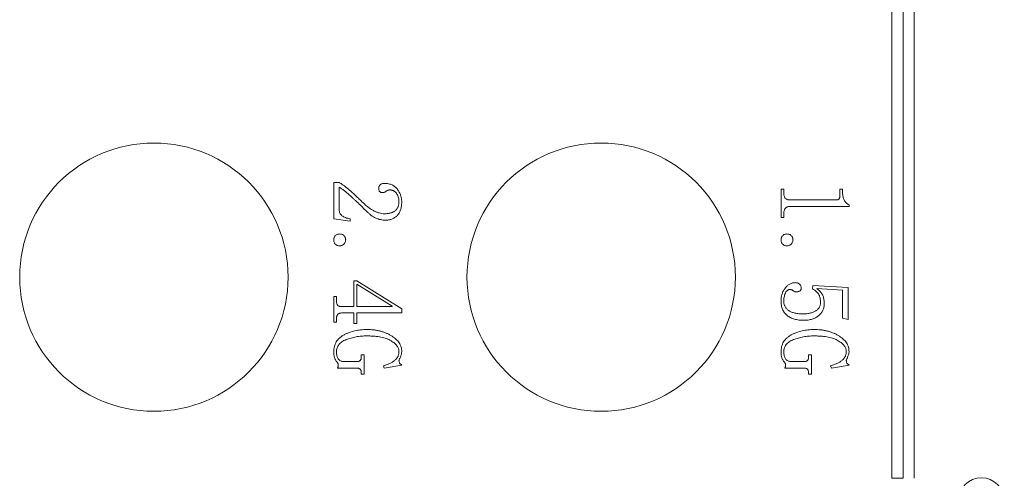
# Model space of a CAD drawing. Header units: millimetres. Extents: x -8 to 1027, y -4 to 297.
# Tile 10 of 15: x 161 to 205, y 164 to 185. Entities that reach past the tile are written whole.
import ezdxf

# ---------------------------------------------------------------- set-up
doc = ezdxf.new("R2010")
doc.units = ezdxf.units.MM

msp = doc.modelspace()

# ---------------------------------------------------------------- linework, layer by layer
at = {"color": 7, "linetype": 'Continuous', "lineweight": 15}
for p, q in [((200.00187, 164.2627095), (200.00187, 200.2627079)), ((200.5018673, 200.2627079), (200.5018673, 164.2627095)), ((201.0018683, 164.2627095), (201.0018683, 200.2627079)), ((175.0429651, 175.8742242), (175.0429651, 177.4955855)), ((175.0429651, 177.4955855), (175.2895402, 177.4955855)), ((175.2895402, 177.2849688), (175.2895402, 176.2691301)), ((195.0429647, 175.9243098), (195.0429647, 177.2002087)), ((195.0429647, 177.2002087), (195.1662532, 177.2002087)), ((195.1662532, 177.2002087), (195.1662532, 177.0441726)), ((197.6731016, 176.8881369), (197.6731016, 177.2002087)), ((197.6731016, 177.2002087), (197.7963901, 177.2002087)), ((197.7963901, 177.2002087), (197.7963901, 177.0441726)), ((195.4410827, 176.7147633), (197.5183493, 176.7147633)), ((198.0840607, 176.4270922), (195.4442902, 176.4270922)), ((198.0840607, 176.4990099), (198.0840607, 176.4270922)), ((175.7826904, 175.769558), (175.0429651, 175.8742242)), ((175.7826904, 175.8729399), (175.7826904, 175.769558)), ((195.1662532, 175.9243098), (195.0429647, 175.9243098)), ((195.1662532, 176.0976829), (195.1662532, 175.9243098)), ((175.9470745, 171.9476406), (175.9470745, 173.0983251)), ((175.9470745, 173.0983251), (176.0703611, 173.0983251)), ((176.0703611, 173.0983251), (178.0840612, 171.8397637)), ((177.6589757, 171.9649772), (176.0703611, 172.9422894)), ((176.0703611, 172.9422894), (176.0703611, 171.9476406)), ((196.4466466, 172.7355256), (196.4646249, 172.8928455)), ((196.4646249, 172.8928455), (198.0429633, 172.8055172)), ((197.7963901, 172.6841557), (196.6373554, 172.7541473)), ((197.7963901, 171.4249517), (197.7963901, 172.6841557)), ((198.0429633, 172.8055172), (198.0429633, 171.3722975)), ((175.0429651, 171.2438728), (175.0429651, 172.398411)), ((175.0429651, 172.398411), (175.1662518, 172.398411)), ((175.1662518, 172.398411), (175.1662518, 172.2077003)), ((175.3871428, 171.9476406), (175.9470745, 171.9476406)), ((176.0703611, 171.9476406), (177.6589757, 171.9476406)), ((177.6589757, 171.9476406), (177.6589757, 171.9649772)), ((178.0840612, 171.8397637), (178.0840612, 171.6599691)), ((175.1662518, 171.3999093), (175.1662518, 171.2438728)), ((175.9470745, 171.6599691), (175.3871428, 171.6599691)), ((175.9470745, 171.1918612), (175.9470745, 171.6599691)), ((178.0840612, 171.6599691), (176.0703611, 171.6599691)), ((176.0703611, 171.6599691), (176.0703611, 171.1918612)), ((198.0429633, 171.3722975), (197.7963901, 171.4249517)), ((175.1662518, 171.2438728), (175.0429651, 171.2438728)), ((176.0703611, 171.1918612), (175.9470745, 171.1918612)), ((176.2758407, 169.689935), (176.2758407, 169.793959)), ((176.2758407, 169.793959), (176.3991291, 169.793959)), ((176.3991291, 169.793959), (176.3991291, 168.916818)), ((196.2758421, 169.689935), (196.2758421, 169.793959)), ((196.2758421, 169.793959), (196.3991306, 169.793959)), ((196.3991306, 169.793959), (196.3991306, 168.916818)), ((176.083204, 169.1942152), (175.2073492, 169.1942152)), ((175.4783249, 169.4818868), (176.0677944, 169.4818868)), ((177.3032385, 169.1942152), (177.2621429, 169.2982393)), ((178.0840612, 169.3309874), (177.3032385, 169.1942152)), ((196.0832036, 169.1942152), (195.2073469, 169.1942152)), ((195.4783245, 169.4818868), (196.0677921, 169.4818868)), ((197.3032399, 169.1942152), (197.2621425, 169.2982393)), ((198.0840607, 169.3309874), (197.3032399, 169.1942152)), ((176.2758407, 168.916818), (176.2758407, 169.0035046)), ((176.3991291, 168.916818), (176.2758407, 168.916818)), ((196.2758421, 168.916818), (196.2758421, 169.0035046)), ((196.3991306, 168.916818), (196.2758421, 168.916818)), ((200.00187, 164.2627095), (200.5018673, 164.2627095))]:
    msp.add_line(p, q, dxfattribs=at)
for centre, radius in [((167.0018688, 173.2627087), 6), ((187.0018688, 173.2627087), 6), ((204.0018688, 163.2627087), 1.025)]:
    msp.add_circle(centre, radius, dxfattribs=at)
for points, knots in [([(175.2895401, 177.4955854), (175.3177735, 177.4789864), (175.379076, 177.4429452), (175.473882, 177.3774919), (175.5788119, 177.2971196), (175.6735597, 177.2220588), (175.7546666, 177.1542828), (175.8198789, 177.097896), (175.8881469, 177.0375336), (175.9585614, 176.9726378), (176.0318032, 176.9037412), (176.1081622, 176.8313469), (176.187347, 176.7549181), (176.2403865, 176.7019981), (176.2674938, 176.6749518)], [0, 0, 0, 0, 0.0767552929, 0.1666570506, 0.2698163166, 0.3865717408, 0.4499783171, 0.5175704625, 0.5886553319, 0.6635833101, 0.7420304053, 0.82436835, 0.9102383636, 1, 1, 1, 1]), ([(177.0566634, 177.2220409), (177.0573512, 177.239015), (177.0586748, 177.2716818), (177.0701706, 177.3178703), (177.090017, 177.3582482), (177.1174025, 177.3933488), (177.1546865, 177.4218406), (177.2021599, 177.4414379), (177.2592655, 177.4526947), (177.3004, 177.4538622), (177.3225024, 177.4544895)], [0, 0, 0, 0, 0.1259404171, 0.2423728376, 0.3504308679, 0.4579262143, 0.5701594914, 0.6947686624, 0.8359931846, 1, 1, 1, 1]), ([(177.3225024, 177.4544895), (177.3525198, 177.4539038), (177.4111362, 177.4527601), (177.4961122, 177.4393823), (177.5757334, 177.4188637), (177.6503397, 177.3909449), (177.7186648, 177.3531807), (177.7816995, 177.3077806), (177.8392653, 177.2542042), (177.8898507, 177.1925372), (177.9345452, 177.1268205), (177.9751656, 177.0599484), (178.0081328, 176.9910809), (178.036161, 176.9217438), (178.0574288, 176.8509957), (178.0728892, 176.7793087), (178.0820685, 176.706225), (178.0833942, 176.6572116), (178.0840606, 176.6325717)], [0, 0, 0, 0, 0.0718695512, 0.1403428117, 0.2055274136, 0.2686787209, 0.3306506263, 0.3920018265, 0.454417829, 0.5185097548, 0.5826714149, 0.6447705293, 0.7057863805, 0.7654067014, 0.8238168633, 0.8825638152, 0.9409627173, 1, 1, 1, 1]), ([(176.5172798, 176.2049176), (176.4769044, 176.2452365), (176.398186, 176.3238447), (176.2821761, 176.4370762), (176.1722018, 176.5432893), (176.0682023, 176.6422094), (175.9699475, 176.7340289), (175.877732, 176.8188634), (175.7908911, 176.8959796), (175.7100692, 176.9658332), (175.635442, 177.0290757), (175.5668238, 177.0851788), (175.5053298, 177.1355027), (175.4501446, 177.1788994), (175.400679, 177.2144996), (175.3581824, 177.2445024), (175.3221477, 177.2677905), (175.2994582, 177.2797439), (175.2895401, 177.284969)], [0, 0, 0, 0, 0.1044832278, 0.2037065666, 0.2968414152, 0.3844466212, 0.4665277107, 0.5430914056, 0.6138849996, 0.679183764, 0.7387017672, 0.7930005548, 0.8414807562, 0.8842093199, 0.9215259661, 0.9530569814, 0.9794801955, 1, 1, 1, 1]), ([(177.2338894, 177.0435306), (177.2199349, 177.0439104), (177.1936617, 177.0446255), (177.1569017, 177.0528532), (177.1259587, 177.0673096), (177.0998991, 177.0867578), (177.0802634, 177.112957), (177.066021, 177.144454), (177.0577986, 177.181604), (177.0570551, 177.2080863), (177.0566634, 177.2220409)], [0, 0, 0, 0, 0.1449426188, 0.2728948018, 0.3883943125, 0.4979057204, 0.6074171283, 0.7249362, 0.8550573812, 1, 1, 1, 1]), ([(177.3757986, 177.0955426), (177.3642026, 177.0877606), (177.3417854, 177.0727166), (177.3061715, 177.0555084), (177.269958, 177.0455582), (177.2457162, 177.0441955), (177.2338894, 177.0435306)], [0, 0, 0, 0, 0.2725090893, 0.5268089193, 0.7691465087, 1, 1, 1, 1]), ([(177.5530247, 177.1648919), (177.5360346, 177.1640109), (177.5028298, 177.162289), (177.455275, 177.1493322), (177.4122254, 177.1269877), (177.3880533, 177.1061214), (177.3757986, 177.0955426)], [0, 0, 0, 0, 0.26106944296, 0.51022474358, 0.75169420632, 1, 1, 1, 1]), ([(177.960773, 176.6582566), (177.9595963, 176.6922152), (177.9573131, 176.7581063), (177.9343618, 176.8528063), (177.8987532, 176.9401753), (177.8557227, 177.0048004), (177.8166895, 177.0515341), (177.7844102, 177.0814249), (177.7510888, 177.1077212), (177.7149761, 177.1283325), (177.6774568, 177.1451274), (177.637542, 177.1569728), (177.5958085, 177.1630835), (177.5673825, 177.164285), (177.5530247, 177.1648919)], [0, 0, 0, 0, 0.140558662, 0.2727311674, 0.4016182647, 0.5298621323, 0.5928157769, 0.6537154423, 0.7119373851, 0.7684082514, 0.8256272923, 0.8820702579, 0.9404340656, 1, 1, 1, 1]), ([(195.1662524, 177.0441727), (195.1670144, 177.0171382), (195.1684338, 176.9667842), (195.1811834, 176.8970499), (195.2015697, 176.8384079), (195.2326049, 176.7916115), (195.2727962, 176.7561913), (195.3215942, 176.7315209), (195.3789013, 176.7176252), (195.4195993, 176.7157521), (195.4410812, 176.7147635)], [0, 0, 0, 0, 0.1644045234, 0.306217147, 0.4298791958, 0.5397236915, 0.6440200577, 0.7523945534, 0.8693048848, 1, 1, 1, 1]), ([(197.7963894, 177.0441727), (197.7971683, 177.0109468), (197.7986578, 176.9474054), (197.8121453, 176.8568491), (197.8344099, 176.7755677), (197.8658822, 176.7032942), (197.907032, 176.6398216), (197.9573771, 176.5847003), (198.0161444, 176.5362387), (198.0611305, 176.5115793), (198.0840606, 176.4990101)], [0, 0, 0, 0, 0.1524970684, 0.2916354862, 0.4192168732, 0.5384702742, 0.6521499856, 0.7648739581, 0.8801527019, 1, 1, 1, 1]), ([(176.2674938, 176.6749518), (176.2919557, 176.6508186), (176.33982, 176.6035976), (176.4127266, 176.5369254), (176.4837433, 176.4742346), (176.5543562, 176.4174992), (176.6233852, 176.3647462), (176.6917476, 176.3177511), (176.7586935, 176.2747947), (176.8453117, 176.2262549), (176.9508292, 176.1759989), (177.0755778, 176.1312723), (177.1965604, 176.1042644), (177.2761473, 176.1002666), (177.3147969, 176.0983251)], [0, 0, 0, 0, 0.0841598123, 0.164674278, 0.2419576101, 0.3161396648, 0.3864975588, 0.4547032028, 0.5192801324, 0.5812528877, 0.6978086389, 0.8050896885, 0.9053461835, 1, 1, 1, 1]), ([(177.3147969, 176.0983251), (177.3402906, 176.0985375), (177.3896729, 176.0989488), (177.4612507, 176.1065967), (177.5283225, 176.1170017), (177.5906923, 176.1326868), (177.649068, 176.1514911), (177.7022212, 176.1761027), (177.7510622, 176.2044043), (177.7949367, 176.2374476), (177.8345378, 176.2744659), (177.8677436, 176.3169829), (177.8975403, 176.3626755), (177.9199208, 176.4139626), (177.9391778, 176.4687214), (177.9514629, 176.5281077), (177.9594797, 176.5916822), (177.9603317, 176.635541), (177.960773, 176.6582566)], [0, 0, 0, 0, 0.0782602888, 0.1515936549, 0.2208749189, 0.2865696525, 0.3489399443, 0.4089545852, 0.4661216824, 0.5220041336, 0.5773425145, 0.6320682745, 0.6873324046, 0.7444087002, 0.8034540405, 0.8653512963, 0.9302616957, 1, 1, 1, 1]), ([(178.0840606, 176.6325717), (178.0835639, 176.5987204), (178.0825994, 176.5329915), (178.0717682, 176.4379801), (178.0563662, 176.3495218), (178.0333944, 176.2680429), (178.0027474, 176.1939015), (177.9672052, 176.1256478), (177.9235461, 176.0649292), (177.8742063, 176.0107478), (177.8191137, 175.9644593), (177.7618995, 175.9225458), (177.7005843, 175.8879545), (177.6360654, 175.8595496), (177.5680952, 175.8374782), (177.4968049, 175.8225681), (177.4223254, 175.8123206), (177.3715539, 175.8112174), (177.3456188, 175.8106539)], [0, 0, 0, 0, 0.0810218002, 0.1573196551, 0.2286971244, 0.2958613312, 0.3595360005, 0.4205282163, 0.4796926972, 0.5380974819, 0.595524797, 0.6517104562, 0.7077181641, 0.7637141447, 0.8202818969, 0.8784884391, 0.9379297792, 1, 1, 1, 1]), ([(197.51835, 176.7147635), (197.5293284, 176.7151548), (197.5505651, 176.7159118), (197.5806633, 176.7246686), (197.6075073, 176.7383425), (197.6312245, 176.7571195), (197.6502328, 176.7822381), (197.6634672, 176.8130791), (197.6720503, 176.8489367), (197.6727386, 176.8745974), (197.6731017, 176.8881368)], [0, 0, 0, 0, 0.1247195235, 0.2412597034, 0.3535663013, 0.4662691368, 0.5828093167, 0.7083127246, 0.8460971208, 1, 1, 1, 1]), ([(175.2895401, 176.2691299), (175.2909408, 176.2441136), (175.2936861, 176.1950833), (175.3178539, 176.1251738), (175.3579242, 176.0626648), (175.4126976, 176.006756), (175.4837852, 175.9597846), (175.5698111, 175.9216351), (175.670849, 175.8915187), (175.7439834, 175.8793698), (175.7826908, 175.8729399)], [0, 0, 0, 0, 0.10772066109, 0.2111252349, 0.3149127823, 0.42595638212, 0.54636694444, 0.68029983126, 0.83079443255, 1, 1, 1, 1]), ([(177.3456188, 175.8106539), (177.3104368, 175.8117168), (177.2396173, 175.8138564), (177.1335697, 175.8330386), (177.0274941, 175.8624595), (176.92153, 175.9039292), (176.8164076, 175.957731), (176.7139029, 176.0270292), (176.6127187, 176.1092012), (176.5496833, 176.1724198), (176.5172798, 176.2049176)], [0, 0, 0, 0, 0.11178789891, 0.22502298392, 0.34160603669, 0.46142423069, 0.58622840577, 0.71628893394, 0.85415729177, 1, 1, 1, 1]), ([(195.4442918, 176.4270923), (195.4223268, 176.426364), (195.3806622, 176.4249827), (195.3227929, 176.4077156), (195.2733701, 176.3802984), (195.2334492, 176.3413117), (195.2030823, 176.2924236), (195.1813194, 176.2351044), (195.1686199, 176.1690787), (195.1670706, 176.1223561), (195.1662524, 176.097683)], [0, 0, 0, 0, 0.1338820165, 0.253955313, 0.3652974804, 0.4763470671, 0.5910599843, 0.7145083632, 0.8492382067, 1, 1, 1, 1]), ([(175.0429647, 174.9270923), (175.0437994, 174.9443104), (175.0454535, 174.9784343), (175.05956, 175.0275784), (175.0816689, 175.0737815), (175.1132202, 175.1150723), (175.1519246, 175.1508932), (175.1988895, 175.1764087), (175.2524496, 175.191505), (175.2902933, 175.1932847), (175.310088, 175.1942155)], [0, 0, 0, 0, 0.122033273, 0.2418513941, 0.3601078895, 0.4838044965, 0.6086161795, 0.7317139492, 0.8596683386, 1, 1, 1, 1]), ([(175.310088, 174.659969), (175.2902933, 174.6608998), (175.2524496, 174.6626795), (175.1988895, 174.6777758), (175.1519246, 174.7032913), (175.1132202, 174.7391123), (175.0816689, 174.780403), (175.05956, 174.8266061), (175.0454535, 174.8757502), (175.0437994, 174.9098741), (175.0429647, 174.9270923)], [0, 0, 0, 0, 0.14033166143, 0.26828605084, 0.39138382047, 0.51619550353, 0.63989211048, 0.75814860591, 0.87796672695, 1, 1, 1, 1]), ([(175.310088, 175.1942155), (175.3298828, 175.1932847), (175.3677264, 175.191505), (175.4212865, 175.1764087), (175.4682515, 175.1508932), (175.5069559, 175.1150723), (175.5385071, 175.0737815), (175.5606161, 175.0275784), (175.5747225, 174.9784343), (175.5763767, 174.9443104), (175.5772113, 174.9270923)], [0, 0, 0, 0, 0.1403316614, 0.2682860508, 0.3913838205, 0.5161955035, 0.6398921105, 0.7581486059, 0.877966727, 1, 1, 1, 1]), ([(175.5772113, 174.9270923), (175.5761804, 174.9098683), (175.5741315, 174.8756335), (175.5589285, 174.8260239), (175.5330912, 174.7800562), (175.4978929, 174.7392873), (175.4571241, 174.7040891), (175.4111564, 174.6782518), (175.3615468, 174.6630488), (175.327312, 174.6609998), (175.310088, 174.659969)], [0, 0, 0, 0, 0.1236599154, 0.2457894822, 0.3690374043, 0.5, 0.6309625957, 0.7542105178, 0.8763400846, 1, 1, 1, 1]), ([(195.0429647, 174.9270923), (195.0437994, 174.9443104), (195.0454535, 174.9784343), (195.05956, 175.0275784), (195.0816689, 175.0737815), (195.1132202, 175.1150723), (195.1519246, 175.1508932), (195.1988895, 175.1764087), (195.2524496, 175.191505), (195.2902933, 175.1932847), (195.310088, 175.1942155)], [0, 0, 0, 0, 0.122033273, 0.2418513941, 0.3601078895, 0.4838044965, 0.6086161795, 0.7317139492, 0.8596683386, 1, 1, 1, 1]), ([(195.310088, 174.659969), (195.2902933, 174.6608998), (195.2524496, 174.6626795), (195.1988895, 174.6777758), (195.1519246, 174.7032913), (195.1132202, 174.7391123), (195.0816689, 174.780403), (195.05956, 174.8266061), (195.0454535, 174.8757502), (195.0437994, 174.9098741), (195.0429647, 174.9270923)], [0, 0, 0, 0, 0.14033166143, 0.26828605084, 0.39138382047, 0.51619550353, 0.63989211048, 0.75814860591, 0.87796672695, 1, 1, 1, 1]), ([(195.310088, 175.1942155), (195.3298828, 175.1932847), (195.3677264, 175.191505), (195.4212865, 175.1764087), (195.4682515, 175.1508932), (195.5069559, 175.1150723), (195.5385071, 175.0737815), (195.5606161, 175.0275784), (195.5747225, 174.9784343), (195.5763767, 174.9443104), (195.5772113, 174.9270923)], [0, 0, 0, 0, 0.1403316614, 0.2682860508, 0.3913838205, 0.5161955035, 0.6398921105, 0.7581486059, 0.877966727, 1, 1, 1, 1]), ([(195.5772113, 174.9270923), (195.5761804, 174.9098683), (195.5741315, 174.8756335), (195.5589285, 174.8260239), (195.5330912, 174.7800562), (195.4978929, 174.7392873), (195.4571241, 174.7040891), (195.4111564, 174.6782518), (195.3615468, 174.6630488), (195.327312, 174.6609998), (195.310088, 174.659969)], [0, 0, 0, 0, 0.1236599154, 0.2457894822, 0.3690374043, 0.5, 0.6309625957, 0.7542105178, 0.8763400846, 1, 1, 1, 1]), ([(195.0429647, 172.217332), (195.043691, 172.2430348), (195.045129, 172.2939302), (195.0532723, 172.3691918), (195.0682742, 172.4421687), (195.088928, 172.512719), (195.1144992, 172.5814946), (195.1469904, 172.6476513), (195.1847492, 172.7120191), (195.2283003, 172.7729189), (195.2748606, 172.8300218), (195.3258072, 172.8793504), (195.3786322, 172.9218134), (195.434444, 172.9559212), (195.4923143, 172.9835818), (195.5532641, 173.0017075), (195.6163072, 173.0141127), (195.6593411, 173.015452), (195.6812353, 173.0161333)], [0, 0, 0, 0, 0.0682609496, 0.1351668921, 0.2007070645, 0.265817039, 0.3302086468, 0.3952814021, 0.4612709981, 0.5281334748, 0.5939171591, 0.6566160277, 0.7160865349, 0.7735009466, 0.8299479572, 0.8858573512, 0.9419282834, 1, 1, 1, 1]), ([(195.4500709, 172.7091984), (195.4384676, 172.7087347), (195.4158456, 172.7078307), (195.3832334, 172.6998954), (195.3530981, 172.6867783), (195.3251654, 172.6684751), (195.2993275, 172.6449745), (195.2754775, 172.6165372), (195.2542396, 172.5827875), (195.2298672, 172.5308398), (195.2046001, 172.4611956), (195.1827438, 172.3736003), (195.1687225, 172.2828516), (195.1670826, 172.2210222), (195.1662524, 172.1897207)], [0, 0, 0, 0, 0.0533988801, 0.104107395, 0.1535732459, 0.2041761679, 0.2572462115, 0.3139400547, 0.3746754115, 0.4403943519, 0.5779813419, 0.715271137, 0.8558543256, 1, 1, 1, 1]), ([(195.5919801, 172.6571864), (195.5803841, 172.6649684), (195.5579669, 172.6800124), (195.522353, 172.6972206), (195.4861396, 172.7071708), (195.4618977, 172.7085336), (195.4500709, 172.7091984)], [0, 0, 0, 0, 0.2725090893, 0.5268089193, 0.7691465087, 1, 1, 1, 1]), ([(195.7518688, 172.6051744), (195.735119, 172.605707), (195.7036555, 172.6067075), (195.6595912, 172.6162541), (195.621936, 172.6327856), (195.6017406, 172.649236), (195.5919801, 172.6571864)], [0, 0, 0, 0, 0.2915672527, 0.5476901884, 0.7813981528, 1, 1, 1, 1]), ([(195.6812353, 173.0161333), (195.6984123, 173.0153847), (195.7323119, 173.0139072), (195.7814804, 173.0024756), (195.8267195, 172.9816197), (195.8680433, 172.9547723), (195.9030569, 172.9208697), (195.9292843, 172.8805071), (195.9441824, 172.8336983), (195.9460906, 172.8006967), (195.9470743, 172.7836847)], [0, 0, 0, 0, 0.1306572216, 0.25785816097, 0.38105493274, 0.50798449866, 0.63121356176, 0.74912987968, 0.87067932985, 1, 1, 1, 1]), ([(195.9470743, 172.7836847), (195.9464234, 172.7670666), (195.9452214, 172.736379), (195.9312274, 172.6948586), (195.9090546, 172.6609829), (195.8765893, 172.6397008), (195.8430243, 172.6250143), (195.8107284, 172.6141026), (195.7807183, 172.6061713), (195.7611159, 172.605494), (195.7518688, 172.6051744)], [0, 0, 0, 0, 0.1662740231, 0.3070478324, 0.4353069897, 0.5648041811, 0.6899239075, 0.8034957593, 0.9073022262, 1, 1, 1, 1]), ([(196.810088, 172.1422036), (196.8091923, 172.1730626), (196.8074487, 172.2331332), (196.7949473, 172.3199054), (196.7725094, 172.3998668), (196.7427831, 172.4755021), (196.6964693, 172.5467873), (196.6312124, 172.613809), (196.5465392, 172.6779829), (196.4813727, 172.7155216), (196.4466462, 172.7355255)], [0, 0, 0, 0, 0.1249752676, 0.243278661, 0.3539010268, 0.4607923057, 0.5711596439, 0.6956288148, 0.8378044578, 1, 1, 1, 1]), ([(196.6373569, 172.754147), (196.6561023, 172.7399676), (196.6925308, 172.7124122), (196.7433417, 172.6697869), (196.7875996, 172.626325), (196.8269939, 172.5843953), (196.860373, 172.5422501), (196.8871753, 172.4999279), (196.908851, 172.4581279), (196.9289352, 172.4027141), (196.9473378, 172.3332535), (196.9624766, 172.2487904), (196.9726651, 172.1634269), (196.9738691, 172.1060595), (196.9744716, 172.0773491)], [0, 0, 0, 0, 0.0888189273, 0.1726042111, 0.2503968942, 0.3230899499, 0.3899168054, 0.4531934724, 0.5121563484, 0.5674428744, 0.6755567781, 0.7832796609, 0.8915387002, 1, 1, 1, 1]), ([(175.1662524, 172.2077001), (175.1667634, 172.1862498), (175.1677201, 172.1460969), (175.177253, 172.090769), (175.1920167, 172.0443235), (175.2149667, 172.0070849), (175.2467938, 171.979705), (175.2864352, 171.9608862), (175.3340697, 171.9494202), (175.3686642, 171.9482599), (175.3871428, 171.9476402)], [0, 0, 0, 0, 0.162508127, 0.3041980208, 0.424303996, 0.5301141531, 0.6313437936, 0.7380464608, 0.8600780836, 1, 1, 1, 1]), ([(196.0607301, 171.3312018), (196.02282, 171.3317323), (195.9489921, 171.3327654), (195.8410507, 171.3432944), (195.7391063, 171.3604252), (195.6429345, 171.3842504), (195.5526649, 171.4140766), (195.4684773, 171.4517418), (195.3901348, 171.4959155), (195.3177569, 171.5467355), (195.2522849, 171.6043759), (195.1960915, 171.6704664), (195.1488735, 171.7441068), (195.1096934, 171.8244165), (195.0791194, 171.9123213), (195.0585957, 172.0076545), (195.0454591, 172.1101615), (195.0438126, 172.1809026), (195.0429647, 172.217332)], [0, 0, 0, 0, 0.0739387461, 0.1439916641, 0.211335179, 0.2754421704, 0.3371078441, 0.3965491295, 0.4550755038, 0.5123064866, 0.5687953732, 0.6247757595, 0.6809504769, 0.7390297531, 0.798719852, 0.8620373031, 0.9289535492, 1, 1, 1, 1]), ([(195.1662524, 172.1897207), (195.1666937, 172.1671874), (195.1675526, 172.1233331), (195.1793093, 172.05991), (195.1959145, 172.0001675), (195.2219177, 171.9451814), (195.2530365, 171.8933346), (195.2923279, 171.8461434), (195.3380789, 171.8027802), (195.3913764, 171.764513), (195.4504062, 171.7294477), (195.5165046, 171.7005116), (195.5877322, 171.6744343), (195.6652201, 171.6542686), (195.7482313, 171.6383008), (195.8372006, 171.6266474), (195.9322217, 171.6206181), (195.9975806, 171.6194657), (196.0311925, 171.6188731)], [0, 0, 0, 0, 0.0578140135, 0.1125176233, 0.1652503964, 0.2166851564, 0.2682813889, 0.3202514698, 0.3739420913, 0.4298246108, 0.4884955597, 0.5500350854, 0.6149264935, 0.6832311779, 0.7554994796, 0.8320405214, 0.9136241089, 1, 1, 1, 1]), ([(196.0311925, 171.6188731), (196.0594599, 171.6191618), (196.1145744, 171.6197248), (196.1951604, 171.6264602), (196.2716875, 171.6366395), (196.344322, 171.6504089), (196.4126843, 171.6692561), (196.4770631, 171.6917239), (196.5377023, 171.7177586), (196.5934487, 171.748731), (196.6445858, 171.7827996), (196.6885076, 171.822487), (196.7261528, 171.8657598), (196.7573135, 171.9129112), (196.7814851, 171.9643526), (196.7977832, 172.0200495), (196.8086026, 172.0797129), (196.8095831, 172.120963), (196.810088, 172.1422036)], [0, 0, 0, 0, 0.080361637, 0.1566850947, 0.2297653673, 0.2998333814, 0.3667204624, 0.4312050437, 0.4936228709, 0.5540994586, 0.6123418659, 0.6679420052, 0.7218782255, 0.7750535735, 0.8281487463, 0.8828318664, 0.9396675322, 1, 1, 1, 1]), ([(196.9744716, 172.0773491), (196.9737276, 172.0505589), (196.9722621, 171.9977923), (196.960824, 171.9205436), (196.9403065, 171.8473903), (196.9137281, 171.7774141), (196.877869, 171.7117019), (196.834666, 171.6494137), (196.7827969, 171.5918301), (196.7245178, 171.5378291), (196.6597362, 171.4892655), (196.5894561, 171.4462989), (196.5131934, 171.4116254), (196.4327592, 171.3814091), (196.3467291, 171.3595393), (196.2560762, 171.3424958), (196.1600339, 171.3329995), (196.0943541, 171.3318105), (196.0607301, 171.3312018)], [0, 0, 0, 0, 0.0606994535, 0.1195550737, 0.1763893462, 0.2325950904, 0.2888029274, 0.3455854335, 0.4039916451, 0.4640599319, 0.525368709, 0.5871743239, 0.6503205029, 0.7149251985, 0.7816314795, 0.8511747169, 0.9238105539, 1, 1, 1, 1]), ([(175.3871428, 171.659969), (175.3686634, 171.6591559), (175.3339736, 171.6576296), (175.285779, 171.6451721), (175.2462584, 171.6225516), (175.2151891, 171.5913958), (175.1926827, 171.5524603), (175.1775684, 171.5069777), (175.1678395, 171.4555422), (175.1667972, 171.4190066), (175.1662524, 171.399909)], [0, 0, 0, 0, 0.1417455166, 0.2660870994, 0.3779524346, 0.4871441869, 0.5998387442, 0.7198509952, 0.8535628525, 1, 1, 1, 1]), ([(175.0429647, 169.9191727), (175.0441663, 169.9610164), (175.0465007, 170.0423162), (175.0690749, 170.1598003), (175.1049953, 170.2687924), (175.155336, 170.3695535), (175.221108, 170.4608949), (175.3012748, 170.5433504), (175.3959946, 170.6167087), (175.5036204, 170.6805481), (175.6196693, 170.7354968), (175.7392164, 170.7855611), (175.8620018, 170.827125), (175.9876371, 170.8613307), (176.116328, 170.8877189), (176.2482517, 170.905986), (176.3830642, 170.9181114), (176.4740171, 170.9195287), (176.5198483, 170.9202429)], [0, 0, 0, 0, 0.0629031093, 0.1222169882, 0.1792512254, 0.2351362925, 0.2909962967, 0.3479377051, 0.4075959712, 0.4707286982, 0.53583744, 0.6006723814, 0.6656519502, 0.7307336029, 0.7964867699, 0.8631680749, 0.931050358, 1, 1, 1, 1]), ([(176.5198483, 170.9202429), (176.5725248, 170.9193299), (176.6761103, 170.9175346), (176.8286868, 170.9048574), (176.975508, 170.8820689), (177.116695, 170.85149), (177.2525252, 170.8124247), (177.382029, 170.7635025), (177.5061547, 170.7061158), (177.6229993, 170.6407434), (177.7306211, 170.5691871), (177.8246602, 170.4914878), (177.9049494, 170.4094597), (177.9702521, 170.3225172), (178.0214086, 170.2307819), (178.0573742, 170.1342356), (178.080323, 170.0330442), (178.0828052, 169.963816), (178.0840606, 169.9288046)], [0, 0, 0, 0, 0.0774477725, 0.1522969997, 0.2248893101, 0.2957522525, 0.3645711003, 0.4324911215, 0.499089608, 0.5654497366, 0.6291663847, 0.6888410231, 0.7444799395, 0.797538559, 0.8482483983, 0.8983412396, 0.9485870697, 1, 1, 1, 1]), ([(195.0429647, 169.9191727), (195.0441663, 169.9610164), (195.0465007, 170.0423162), (195.0690749, 170.1598003), (195.1049953, 170.2687924), (195.155336, 170.3695535), (195.221108, 170.4608949), (195.3012748, 170.5433504), (195.3959946, 170.6167087), (195.5036204, 170.6805481), (195.6196693, 170.7354968), (195.7392164, 170.7855611), (195.8620018, 170.827125), (195.9876371, 170.8613307), (196.116328, 170.8877189), (196.2482517, 170.905986), (196.3830642, 170.9181114), (196.4740171, 170.9195287), (196.5198483, 170.9202429)], [0, 0, 0, 0, 0.0629031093, 0.1222169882, 0.1792512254, 0.2351362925, 0.2909962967, 0.3479377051, 0.4075959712, 0.4707286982, 0.53583744, 0.6006723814, 0.6656519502, 0.7307336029, 0.7964867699, 0.8631680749, 0.931050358, 1, 1, 1, 1]), ([(196.5198483, 170.9202429), (196.5725248, 170.9193299), (196.6761103, 170.9175346), (196.8286868, 170.9048574), (196.975508, 170.8820689), (197.116695, 170.85149), (197.2525252, 170.8124247), (197.382029, 170.7635025), (197.5061547, 170.7061158), (197.6229993, 170.6407434), (197.7306211, 170.5691871), (197.8246602, 170.4914878), (197.9049494, 170.4094597), (197.9702521, 170.3225172), (198.0214086, 170.2307819), (198.0573742, 170.1342356), (198.080323, 170.0330442), (198.0828052, 169.963816), (198.0840606, 169.9288046)], [0, 0, 0, 0, 0.0774477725, 0.1522969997, 0.2248893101, 0.2957522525, 0.3645711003, 0.4324911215, 0.499089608, 0.5654497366, 0.6291663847, 0.6888410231, 0.7444799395, 0.797538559, 0.8482483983, 0.8983412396, 0.9485870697, 1, 1, 1, 1]), ([(176.5198483, 170.6325717), (176.4795963, 170.6320858), (176.3996603, 170.6311207), (176.2805355, 170.6231405), (176.1631315, 170.6103568), (176.0471177, 170.5925804), (175.9330934, 170.5683959), (175.8201518, 170.5405849), (175.7094659, 170.5059616), (175.6012677, 170.4689497), (175.5005994, 170.4249111), (175.411105, 170.374014), (175.3354219, 170.3151006), (175.2735557, 170.2490431), (175.224993, 170.176037), (175.1906055, 170.0960412), (175.170322, 170.0089975), (175.167634, 169.9488189), (175.1662524, 169.9178885)], [0, 0, 0, 0, 0.07145957, 0.1419106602, 0.211868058, 0.2810939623, 0.3501830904, 0.4187560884, 0.4875152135, 0.5560239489, 0.6216956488, 0.6823130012, 0.7383408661, 0.7913108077, 0.8423239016, 0.8932207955, 0.945117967, 1, 1, 1, 1]), ([(177.960773, 169.9397207), (177.9596159, 169.9612344), (177.9572905, 170.0044732), (177.9395701, 170.0682302), (177.9117524, 170.1304233), (177.8721004, 170.1908506), (177.8218137, 170.2501302), (177.7591587, 170.3067898), (177.6871443, 170.3637562), (177.6034964, 170.4181723), (177.5086309, 170.4688866), (177.401855, 170.5133992), (177.2832234, 170.5499581), (177.1531344, 170.5811679), (177.0110858, 170.6031492), (176.857763, 170.6208469), (176.6927161, 170.6309801), (176.578723, 170.6320297), (176.5198483, 170.6325717)], [0, 0, 0, 0, 0.03704835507, 0.07446059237, 0.11327498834, 0.15411326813, 0.19861928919, 0.24692344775, 0.29948119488, 0.35679388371, 0.41869774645, 0.4846906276, 0.55587838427, 0.63249025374, 0.71511236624, 0.8034958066, 0.89851038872, 1, 1, 1, 1]), ([(196.5198483, 170.6325717), (196.4795963, 170.6320858), (196.3996603, 170.6311207), (196.2805355, 170.6231405), (196.1631315, 170.6103568), (196.0471177, 170.5925804), (195.9330934, 170.5683959), (195.8201518, 170.5405849), (195.7094659, 170.5059616), (195.6012677, 170.4689497), (195.5005994, 170.4249111), (195.411105, 170.374014), (195.3354219, 170.3151006), (195.2735557, 170.2490431), (195.224993, 170.176037), (195.1906055, 170.0960412), (195.170322, 170.0089975), (195.167634, 169.9488189), (195.1662524, 169.9178885)], [0, 0, 0, 0, 0.07145957, 0.1419106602, 0.211868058, 0.2810939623, 0.3501830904, 0.4187560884, 0.4875152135, 0.5560239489, 0.6216956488, 0.6823130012, 0.7383408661, 0.7913108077, 0.8423239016, 0.8932207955, 0.945117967, 1, 1, 1, 1]), ([(197.960773, 169.9397207), (197.9596159, 169.9612344), (197.9572905, 170.0044732), (197.9395701, 170.0682302), (197.9117524, 170.1304233), (197.8721004, 170.1908506), (197.8218137, 170.2501302), (197.7591587, 170.3067898), (197.6871443, 170.3637562), (197.6034964, 170.4181723), (197.5086309, 170.4688866), (197.401855, 170.5133992), (197.2832234, 170.5499581), (197.1531344, 170.5811679), (197.0110858, 170.6031492), (196.857763, 170.6208469), (196.6927161, 170.6309801), (196.578723, 170.6320297), (196.5198483, 170.6325717)], [0, 0, 0, 0, 0.03704835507, 0.07446059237, 0.11327498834, 0.15411326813, 0.19861928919, 0.24692344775, 0.29948119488, 0.35679388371, 0.41869774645, 0.4846906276, 0.55587838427, 0.63249025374, 0.71511236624, 0.8034958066, 0.89851038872, 1, 1, 1, 1]), ([(177.2621428, 169.2982395), (177.2917421, 169.307028), (177.3491147, 169.324063), (177.4315407, 169.3521342), (177.5074045, 169.3826123), (177.5774469, 169.4134928), (177.6408541, 169.4471598), (177.6979703, 169.4825455), (177.7495272, 169.5186329), (177.7943221, 169.557236), (177.8341171, 169.5968489), (177.8672874, 169.639859), (177.8969232, 169.6839813), (177.9195996, 169.7314207), (177.9387793, 169.7801439), (177.9514068, 169.8315427), (177.9593532, 169.8848888), (177.9602956, 169.9212842), (177.960773, 169.9397207)], [0, 0, 0, 0, 0.0902537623, 0.1749400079, 0.2544108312, 0.3291838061, 0.3985972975, 0.4640575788, 0.5255174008, 0.58231977, 0.6367392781, 0.6893110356, 0.7408525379, 0.7917789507, 0.8426746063, 0.8936624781, 0.9461336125, 1, 1, 1, 1]), ([(197.2621428, 169.2982395), (197.2917421, 169.307028), (197.3491147, 169.324063), (197.4315407, 169.3521342), (197.5074045, 169.3826123), (197.5774469, 169.4134928), (197.6408541, 169.4471598), (197.6979703, 169.4825455), (197.7495272, 169.5186329), (197.7943221, 169.557236), (197.8341171, 169.5968489), (197.8672874, 169.639859), (197.8969232, 169.6839813), (197.9195996, 169.7314207), (197.9387793, 169.7801439), (197.9514068, 169.8315427), (197.9593532, 169.8848888), (197.9602956, 169.9212842), (197.960773, 169.9397207)], [0, 0, 0, 0, 0.0902537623, 0.1749400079, 0.2544108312, 0.3291838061, 0.3985972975, 0.4640575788, 0.5255174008, 0.58231977, 0.6367392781, 0.6893110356, 0.7408525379, 0.7917789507, 0.8426746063, 0.8936624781, 0.9461336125, 1, 1, 1, 1]), ([(175.1970743, 169.4529912), (175.1833562, 169.4700152), (175.1564224, 169.5034397), (175.1244609, 169.5578619), (175.0964965, 169.6121159), (175.0759681, 169.6684941), (175.061433, 169.7271605), (175.0503719, 169.7882595), (175.0438832, 169.8526786), (175.0432754, 169.8966837), (175.0429647, 169.9191727)], [0, 0, 0, 0, 0.130469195, 0.2561613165, 0.3762829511, 0.4948487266, 0.6136626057, 0.7371023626, 0.8656451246, 1, 1, 1, 1]), ([(175.1662524, 169.9178885), (175.1672462, 169.88744), (175.1691337, 169.8296084), (175.1830285, 169.7473075), (175.2072322, 169.6747645), (175.2412525, 169.6116475), (175.286147, 169.5599894), (175.3411052, 169.5201396), (175.4063582, 169.4934455), (175.45369, 169.4858434), (175.4783243, 169.4818868)], [0, 0, 0, 0, 0.1531248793, 0.2908334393, 0.4181682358, 0.5362306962, 0.6491595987, 0.7594242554, 0.8747903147, 1, 1, 1, 1]), ([(176.0677935, 169.4818868), (176.0840969, 169.4824562), (176.1148884, 169.4835315), (176.1581491, 169.4926874), (176.1942812, 169.5100938), (176.2252285, 169.5324997), (176.2476345, 169.563447), (176.2650408, 169.5995791), (176.2741967, 169.6428398), (176.2752721, 169.6736313), (176.2758414, 169.6899347)], [0, 0, 0, 0, 0.1450833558, 0.2740110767, 0.3898956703, 0.5, 0.6101043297, 0.7259889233, 0.8549166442, 1, 1, 1, 1]), ([(178.0224168, 169.6899347), (178.0131988, 169.6694719), (177.9967111, 169.6328714), (177.9779274, 169.5837104), (177.964549, 169.5475843), (177.9618309, 169.5271019), (177.960773, 169.5191299)], [0, 0, 0, 0, 0.3693162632, 0.6605728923, 0.8678900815, 1, 1, 1, 1]), ([(177.960773, 169.5191299), (177.962383, 169.5017709), (177.9657392, 169.4655867), (177.9904693, 169.413921), (178.0292039, 169.3655785), (178.0652443, 169.3428527), (178.0840606, 169.3309878)], [0, 0, 0, 0, 0.2208175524, 0.460283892, 0.7182207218, 1, 1, 1, 1]), ([(178.0840606, 169.9288046), (178.0832622, 169.910981), (178.0815925, 169.8737092), (178.068857, 169.815899), (178.049846, 169.7536909), (178.0318336, 169.7118231), (178.0224168, 169.6899347)], [0, 0, 0, 0, 0.2151490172, 0.4499093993, 0.7124145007, 1, 1, 1, 1]), ([(195.1970743, 169.4529912), (195.1833562, 169.4700152), (195.1564224, 169.5034397), (195.1244609, 169.5578619), (195.0964965, 169.6121159), (195.0759681, 169.6684941), (195.061433, 169.7271605), (195.0503719, 169.7882595), (195.0438832, 169.8526786), (195.0432754, 169.8966837), (195.0429647, 169.9191727)], [0, 0, 0, 0, 0.130469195, 0.2561613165, 0.3762829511, 0.4948487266, 0.6136626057, 0.7371023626, 0.8656451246, 1, 1, 1, 1]), ([(195.1662524, 169.9178885), (195.1672462, 169.88744), (195.1691337, 169.8296084), (195.1830285, 169.7473075), (195.2072322, 169.6747645), (195.2412525, 169.6116475), (195.286147, 169.5599894), (195.3411052, 169.5201396), (195.4063582, 169.4934455), (195.45369, 169.4858434), (195.4783243, 169.4818868)], [0, 0, 0, 0, 0.1531248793, 0.2908334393, 0.4181682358, 0.5362306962, 0.6491595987, 0.7594242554, 0.8747903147, 1, 1, 1, 1]), ([(196.0677935, 169.4818868), (196.0840969, 169.4824562), (196.1148884, 169.4835315), (196.1581491, 169.4926874), (196.1942812, 169.5100938), (196.2252285, 169.5324997), (196.2476345, 169.563447), (196.2650408, 169.5995791), (196.2741967, 169.6428398), (196.2752721, 169.6736313), (196.2758414, 169.6899347)], [0, 0, 0, 0, 0.1450833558, 0.2740110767, 0.3898956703, 0.5, 0.6101043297, 0.7259889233, 0.8549166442, 1, 1, 1, 1]), ([(198.0224168, 169.6899347), (198.0131988, 169.6694719), (197.9967111, 169.6328714), (197.9779274, 169.5837104), (197.964549, 169.5475843), (197.9618309, 169.5271019), (197.960773, 169.5191299)], [0, 0, 0, 0, 0.3693162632, 0.6605728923, 0.8678900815, 1, 1, 1, 1]), ([(197.960773, 169.5191299), (197.962383, 169.5017709), (197.9657392, 169.4655867), (197.9904693, 169.413921), (198.0292039, 169.3655785), (198.0652443, 169.3428527), (198.0840606, 169.3309878)], [0, 0, 0, 0, 0.2208175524, 0.460283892, 0.7182207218, 1, 1, 1, 1]), ([(198.0840606, 169.9288046), (198.0832622, 169.910981), (198.0815925, 169.8737092), (198.068857, 169.815899), (198.049846, 169.7536909), (198.0318336, 169.7118231), (198.0224168, 169.6899347)], [0, 0, 0, 0, 0.2151490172, 0.4499093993, 0.7124145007, 1, 1, 1, 1]), ([(175.2484442, 169.3149347), (175.2481517, 169.326531), (175.2475666, 169.3497335), (175.2401866, 169.3848157), (175.2256056, 169.4215385), (175.2070843, 169.4419563), (175.1970743, 169.4529912)], [0, 0, 0, 0, 0.22922870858, 0.45865325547, 0.7074247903, 1, 1, 1, 1]), ([(175.2073483, 169.1942155), (175.2134452, 169.2050714), (175.2245118, 169.2247759), (175.238889, 169.2538429), (175.247223, 169.2836367), (175.2480244, 169.3041766), (175.2484442, 169.3149347)], [0, 0, 0, 0, 0.2889229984, 0.5244265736, 0.7509089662, 1, 1, 1, 1]), ([(176.2758414, 169.0035049), (176.2752453, 169.0172512), (176.2740929, 169.0438258), (176.2646878, 169.0816913), (176.2472328, 169.1146917), (176.2242374, 169.1430803), (176.195372, 169.1657667), (176.1621836, 169.1829315), (176.1239682, 169.1925437), (176.0971697, 169.1936428), (176.0832045, 169.1942155)], [0, 0, 0, 0, 0.1348980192, 0.26078795, 0.3792132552, 0.49867805, 0.6168233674, 0.7371169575, 0.8630068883, 1, 1, 1, 1]), ([(195.2484442, 169.3149347), (195.2481517, 169.326531), (195.2475666, 169.3497335), (195.2401866, 169.3848157), (195.2256056, 169.4215385), (195.2070843, 169.4419563), (195.1970743, 169.4529912)], [0, 0, 0, 0, 0.2292287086, 0.4586532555, 0.7074247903, 1, 1, 1, 1]), ([(195.2073483, 169.1942155), (195.2134452, 169.2050714), (195.2245118, 169.2247759), (195.238889, 169.2538429), (195.247223, 169.2836367), (195.2480244, 169.3041766), (195.2484442, 169.3149347)], [0, 0, 0, 0, 0.2889229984, 0.5244265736, 0.7509089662, 1, 1, 1, 1]), ([(196.2758414, 169.0035049), (196.2752453, 169.0172512), (196.2740929, 169.0438258), (196.2646878, 169.0816913), (196.2472328, 169.1146917), (196.2242374, 169.1430803), (196.195372, 169.1657667), (196.1621836, 169.1829315), (196.1239682, 169.1925437), (196.0971697, 169.1936428), (196.0832045, 169.1942155)], [0, 0, 0, 0, 0.1348980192, 0.26078795, 0.3792132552, 0.49867805, 0.6168233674, 0.7371169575, 0.8630068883, 1, 1, 1, 1])]:
    msp.add_open_spline(points, degree=3, knots=knots, dxfattribs=at)

doc.saveas('drawing.dxf')
